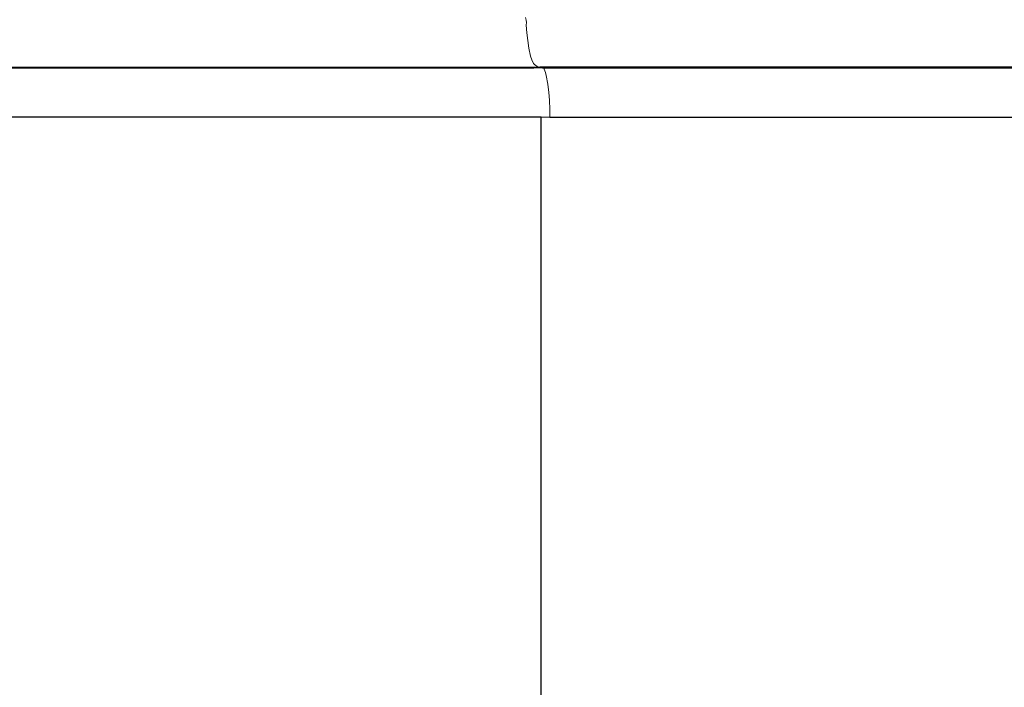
# Model space of a CAD drawing. Header units: inches. Extents: x 0 to 612, y 155 to 655.
# Tile 39 of 79: x 211 to 231, y 241 to 254. Entities that reach past the tile are written whole.
import ezdxf

# ---------------------------------------------------------------- set-up
doc = ezdxf.new("R2010")
doc.units = ezdxf.units.IN
doc.header["$MEASUREMENT"] = 0
doc.layers.add('Layer 1', color=7, linetype='Continuous')

# ---------------------------------------------------------------- blocks, each defined once
blk = doc.blocks.new('block 1795')
at = {"layer": 'Layer 1', "color": 7, "lineweight": 25}
blk.add_lwpolyline([(221.174, 252.319), (141.594, 252.319)], dxfattribs=at)
blk = doc.blocks.new('block 1794')
at = {"layer": 'Layer 1'}
blk.add_blockref('block 1795', (0, 0), dxfattribs=at)
blk = doc.blocks.new('block 1793')
at = {"layer": 'Layer 1'}
blk.add_blockref('block 1794', (0, 0), dxfattribs=at)
blk = doc.blocks.new('block 1801')
at = {"layer": 'Layer 1', "color": 7, "lineweight": 25}
blk.add_lwpolyline([(141.594, 253.321), (221.027, 253.321)], dxfattribs=at)
blk = doc.blocks.new('block 1800')
at = {"layer": 'Layer 1'}
blk.add_blockref('block 1801', (0, 0), dxfattribs=at)
blk = doc.blocks.new('block 1799')
at = {"layer": 'Layer 1'}
blk.add_blockref('block 1800', (0, 0), dxfattribs=at)
blk = doc.blocks.new('block 1804')
at = {"layer": 'Layer 1', "color": 7, "lineweight": 25}
blk.add_lwpolyline([(221.174, 234.391), (221.174, 252.319)], dxfattribs=at)
blk = doc.blocks.new('block 1803')
at = {"layer": 'Layer 1'}
blk.add_blockref('block 1804', (0, 0), dxfattribs=at)
blk = doc.blocks.new('block 1802')
at = {"layer": 'Layer 1'}
blk.add_blockref('block 1803', (0, 0), dxfattribs=at)
blk = doc.blocks.new('block 1846')
at = {"layer": 'Layer 1', "color": 7, "lineweight": 25}
blk.add_lwpolyline([(141.594, 253.337), (221.146, 253.337)], dxfattribs=at)
blk = doc.blocks.new('block 1845')
at = {"layer": 'Layer 1'}
blk.add_blockref('block 1846', (0, 0), dxfattribs=at)
blk = doc.blocks.new('block 1844')
at = {"layer": 'Layer 1'}
blk.add_blockref('block 1845', (0, 0), dxfattribs=at)
blk = doc.blocks.new('block 1849')
at = {"layer": 'Layer 1', "color": 7, "lineweight": 25}
blk.add_lwpolyline([(221.202, 253.321), (221.146, 253.337)], dxfattribs=at)
blk = doc.blocks.new('block 1848')
at = {"layer": 'Layer 1'}
blk.add_blockref('block 1849', (0, 0), dxfattribs=at)
blk = doc.blocks.new('block 1847')
at = {"layer": 'Layer 1'}
blk.add_blockref('block 1848', (0, 0), dxfattribs=at)
blk = doc.blocks.new('block 1852')
at = {"layer": 'Layer 1', "lineweight": 0}
for points in [[(221.178, 253.321)], [(221.202, 253.321)]]:
    blk.add_lwpolyline(points, dxfattribs=at)
blk.add_open_spline([(221.202, 253.321), (221.202, 253.321), (221.178, 253.321), (221.178, 253.321), (221.178, 253.321), (221.202, 253.321), (221.202, 253.321)], degree=3, knots=[0, 0, 0, 0, 1, 1, 1, 2, 2, 2, 2], dxfattribs=at)
blk = doc.blocks.new('block 1853')
at = {"layer": 'Layer 1', "lineweight": 0}
for points in [[(221.154, 253.321)], [(221.178, 253.321)]]:
    blk.add_lwpolyline(points, dxfattribs=at)
blk.add_open_spline([(221.178, 253.321), (221.178, 253.321), (221.154, 253.321), (221.154, 253.321), (221.154, 253.321), (221.178, 253.321), (221.178, 253.321)], degree=3, knots=[0, 0, 0, 0, 1, 1, 1, 2, 2, 2, 2], dxfattribs=at)
blk = doc.blocks.new('block 1854')
at = {"layer": 'Layer 1', "lineweight": 0}
for points in [[(221.128, 253.321)], [(221.154, 253.321)]]:
    blk.add_lwpolyline(points, dxfattribs=at)
blk.add_open_spline([(221.154, 253.321), (221.154, 253.321), (221.128, 253.321), (221.128, 253.321), (221.128, 253.321), (221.154, 253.321), (221.154, 253.321)], degree=3, knots=[0, 0, 0, 0, 1, 1, 1, 2, 2, 2, 2], dxfattribs=at)
blk = doc.blocks.new('block 1855')
at = {"layer": 'Layer 1', "lineweight": 0}
for points in [[(221.102, 253.321)], [(221.128, 253.321)]]:
    blk.add_lwpolyline(points, dxfattribs=at)
blk.add_open_spline([(221.128, 253.321), (221.128, 253.321), (221.102, 253.321), (221.102, 253.321), (221.102, 253.321), (221.128, 253.321), (221.128, 253.321)], degree=3, knots=[0, 0, 0, 0, 1, 1, 1, 2, 2, 2, 2], dxfattribs=at)
blk = doc.blocks.new('block 1856')
at = {"layer": 'Layer 1', "lineweight": 0}
for points in [[(221.074, 253.321)], [(221.102, 253.321)]]:
    blk.add_lwpolyline(points, dxfattribs=at)
blk.add_open_spline([(221.102, 253.321), (221.102, 253.321), (221.074, 253.321), (221.074, 253.321), (221.074, 253.321), (221.102, 253.321), (221.102, 253.321)], degree=3, knots=[0, 0, 0, 0, 1, 1, 1, 2, 2, 2, 2], dxfattribs=at)
blk = doc.blocks.new('block 1857')
at = {"layer": 'Layer 1', "lineweight": 0}
for points in [[(221.051, 253.321)], [(221.074, 253.321)]]:
    blk.add_lwpolyline(points, dxfattribs=at)
blk.add_open_spline([(221.074, 253.321), (221.074, 253.321), (221.051, 253.321), (221.051, 253.321), (221.051, 253.321), (221.074, 253.321), (221.074, 253.321)], degree=3, knots=[0, 0, 0, 0, 1, 1, 1, 2, 2, 2, 2], dxfattribs=at)
blk = doc.blocks.new('block 1858')
at = {"layer": 'Layer 1', "lineweight": 0}
for points in [[(221.027, 253.321)], [(221.051, 253.321)]]:
    blk.add_lwpolyline(points, dxfattribs=at)
blk.add_open_spline([(221.051, 253.321), (221.051, 253.321), (221.027, 253.321), (221.027, 253.321), (221.027, 253.321), (221.051, 253.321), (221.051, 253.321)], degree=3, knots=[0, 0, 0, 0, 1, 1, 1, 2, 2, 2, 2], dxfattribs=at)
blk = doc.blocks.new('block 1851')
at = {"layer": 'Layer 1'}
for name in ['block 1858', 'block 1857', 'block 1856', 'block 1855', 'block 1854', 'block 1853', 'block 1852']:
    blk.add_blockref(name, (0, 0), dxfattribs=at)
blk = doc.blocks.new('block 1850')
at = {"layer": 'Layer 1'}
blk.add_blockref('block 1851', (0, 0), dxfattribs=at)
blk = doc.blocks.new('block 1923')
at = {"layer": 'Layer 1', "lineweight": 0}
for points in [[(221.115, 253.342)], [(221.146, 253.337)]]:
    blk.add_lwpolyline(points, dxfattribs=at)
blk.add_open_spline([(221.146, 253.337), (221.146, 253.337), (221.115, 253.342), (221.115, 253.342), (221.115, 253.342), (221.146, 253.337), (221.146, 253.337)], degree=3, knots=[0, 0, 0, 0, 1, 1, 1, 2, 2, 2, 2], dxfattribs=at)
blk = doc.blocks.new('block 1924')
at = {"layer": 'Layer 1', "lineweight": 0}
for points in [[(221.087, 253.352)], [(221.115, 253.342)]]:
    blk.add_lwpolyline(points, dxfattribs=at)
blk.add_open_spline([(221.115, 253.342), (221.115, 253.342), (221.087, 253.352), (221.087, 253.352), (221.087, 253.352), (221.115, 253.342), (221.115, 253.342)], degree=3, knots=[0, 0, 0, 0, 1, 1, 1, 2, 2, 2, 2], dxfattribs=at)
blk = doc.blocks.new('block 1925')
at = {"layer": 'Layer 1', "lineweight": 0}
for points in [[(221.062, 253.366)], [(221.087, 253.352)]]:
    blk.add_lwpolyline(points, dxfattribs=at)
blk.add_open_spline([(221.087, 253.352), (221.087, 253.352), (221.062, 253.366), (221.062, 253.366), (221.062, 253.366), (221.087, 253.352), (221.087, 253.352)], degree=3, knots=[0, 0, 0, 0, 1, 1, 1, 2, 2, 2, 2], dxfattribs=at)
blk = doc.blocks.new('block 1926')
at = {"layer": 'Layer 1', "lineweight": 0}
for points in [[(221.038, 253.385)], [(221.062, 253.366)]]:
    blk.add_lwpolyline(points, dxfattribs=at)
blk.add_open_spline([(221.062, 253.366), (221.062, 253.366), (221.038, 253.385), (221.038, 253.385), (221.038, 253.385), (221.062, 253.366), (221.062, 253.366)], degree=3, knots=[0, 0, 0, 0, 1, 1, 1, 2, 2, 2, 2], dxfattribs=at)
blk = doc.blocks.new('block 1927')
at = {"layer": 'Layer 1', "lineweight": 0}
for points in [[(221.019, 253.407)], [(221.038, 253.385)]]:
    blk.add_lwpolyline(points, dxfattribs=at)
blk.add_open_spline([(221.038, 253.385), (221.038, 253.385), (221.019, 253.407), (221.019, 253.407), (221.019, 253.407), (221.038, 253.385), (221.038, 253.385)], degree=3, knots=[0, 0, 0, 0, 1, 1, 1, 2, 2, 2, 2], dxfattribs=at)
blk = doc.blocks.new('block 1928')
at = {"layer": 'Layer 1', "lineweight": 0}
for points in [[(220.983, 253.48)], [(221.019, 253.407)]]:
    blk.add_lwpolyline(points, dxfattribs=at)
blk.add_open_spline([(221.019, 253.407), (221.019, 253.407), (220.983, 253.48), (220.983, 253.48), (220.983, 253.48), (221.019, 253.407), (221.019, 253.407)], degree=3, knots=[0, 0, 0, 0, 1, 1, 1, 2, 2, 2, 2], dxfattribs=at)
blk = doc.blocks.new('block 1929')
at = {"layer": 'Layer 1', "lineweight": 0}
for points in [[(220.958, 253.559)], [(220.983, 253.48)]]:
    blk.add_lwpolyline(points, dxfattribs=at)
blk.add_open_spline([(220.983, 253.48), (220.983, 253.48), (220.958, 253.559), (220.958, 253.559), (220.958, 253.559), (220.983, 253.48), (220.983, 253.48)], degree=3, knots=[0, 0, 0, 0, 1, 1, 1, 2, 2, 2, 2], dxfattribs=at)
blk = doc.blocks.new('block 1930')
at = {"layer": 'Layer 1', "lineweight": 0}
for points in [[(220.924, 253.719)], [(220.958, 253.559)]]:
    blk.add_lwpolyline(points, dxfattribs=at)
blk.add_open_spline([(220.958, 253.559), (220.958, 253.559), (220.924, 253.719), (220.924, 253.719), (220.924, 253.719), (220.958, 253.559), (220.958, 253.559)], degree=3, knots=[0, 0, 0, 0, 1, 1, 1, 2, 2, 2, 2], dxfattribs=at)
blk = doc.blocks.new('block 1931')
at = {"layer": 'Layer 1', "lineweight": 0}
for points in [[(220.902, 253.876)], [(220.924, 253.719)]]:
    blk.add_lwpolyline(points, dxfattribs=at)
blk.add_open_spline([(220.924, 253.719), (220.924, 253.719), (220.902, 253.876), (220.902, 253.876), (220.902, 253.876), (220.924, 253.719), (220.924, 253.719)], degree=3, knots=[0, 0, 0, 0, 1, 1, 1, 2, 2, 2, 2], dxfattribs=at)
blk = doc.blocks.new('block 1932')
at = {"layer": 'Layer 1', "lineweight": 0}
for points in [[(220.886, 254.03)], [(220.902, 253.876)]]:
    blk.add_lwpolyline(points, dxfattribs=at)
blk.add_open_spline([(220.902, 253.876), (220.902, 253.876), (220.886, 254.03), (220.886, 254.03), (220.886, 254.03), (220.902, 253.876), (220.902, 253.876)], degree=3, knots=[0, 0, 0, 0, 1, 1, 1, 2, 2, 2, 2], dxfattribs=at)
blk = doc.blocks.new('block 1933')
at = {"layer": 'Layer 1', "lineweight": 0}
for points in [[(220.872, 254.188)], [(220.886, 254.03)]]:
    blk.add_lwpolyline(points, dxfattribs=at)
blk.add_open_spline([(220.886, 254.03), (220.886, 254.03), (220.872, 254.188), (220.872, 254.188), (220.872, 254.188), (220.886, 254.03), (220.886, 254.03)], degree=3, knots=[0, 0, 0, 0, 1, 1, 1, 2, 2, 2, 2], dxfattribs=at)
blk = doc.blocks.new('block 1934')
at = {"layer": 'Layer 1', "lineweight": 0}
for points in [[(220.874, 254.239)], [(220.872, 254.188)]]:
    blk.add_lwpolyline(points, dxfattribs=at)
blk.add_open_spline([(220.872, 254.188), (220.872, 254.188), (220.874, 254.239), (220.874, 254.239), (220.874, 254.239), (220.872, 254.188), (220.872, 254.188)], degree=3, knots=[0, 0, 0, 0, 1, 1, 1, 2, 2, 2, 2], dxfattribs=at)
blk = doc.blocks.new('block 1935')
at = {"layer": 'Layer 1', "lineweight": 0}
for points in [[(220.867, 254.289)], [(220.874, 254.239)]]:
    blk.add_lwpolyline(points, dxfattribs=at)
blk.add_open_spline([(220.874, 254.239), (220.874, 254.239), (220.867, 254.289), (220.867, 254.289), (220.867, 254.289), (220.874, 254.239), (220.874, 254.239)], degree=3, knots=[0, 0, 0, 0, 1, 1, 1, 2, 2, 2, 2], dxfattribs=at)
blk = doc.blocks.new('block 1936')
at = {"layer": 'Layer 1', "lineweight": 0}
for points in [[(220.854, 254.339)], [(220.867, 254.289)]]:
    blk.add_lwpolyline(points, dxfattribs=at)
blk.add_open_spline([(220.867, 254.289), (220.867, 254.289), (220.854, 254.339), (220.854, 254.339), (220.854, 254.339), (220.867, 254.289), (220.867, 254.289)], degree=3, knots=[0, 0, 0, 0, 1, 1, 1, 2, 2, 2, 2], dxfattribs=at)
blk = doc.blocks.new('block 1922')
at = {"layer": 'Layer 1'}
for name in ['block 1936', 'block 1935', 'block 1934', 'block 1933', 'block 1932', 'block 1931', 'block 1930', 'block 1929', 'block 1928', 'block 1927', 'block 1926', 'block 1925', 'block 1924', 'block 1923']:
    blk.add_blockref(name, (0, 0), dxfattribs=at)
blk = doc.blocks.new('block 1921')
at = {"layer": 'Layer 1'}
blk.add_blockref('block 1922', (0, 0), dxfattribs=at)
blk = doc.blocks.new('block 1939')
at = {"layer": 'Layer 1'}
h = blk.add_hatch(color=7, dxfattribs=at)
h.dxf.hatch_style = 2
edge = h.paths.add_edge_path()
edge.add_spline(control_points=[(221.146, 253.337), (221.146, 253.337), (221.146, 253.337), (221.146, 253.337), (221.146, 253.337), (221.146, 253.337), (221.146, 253.337), (221.146, 253.337), (221.146, 253.337), (221.146, 253.337), (221.146, 253.337), (221.146, 253.337), (221.146, 253.337), (221.146, 253.337), (221.146, 253.337), (221.146, 253.337), (221.146, 253.337), (221.146, 253.337), (221.146, 253.337), (221.146, 253.337), (221.146, 253.337), (221.146, 253.337), (221.146, 253.337), (221.146, 253.337), (221.146, 253.337)], knot_values=[0, 0, 0, 0, 1, 1, 1, 2, 2, 2, 3, 3, 3, 4, 4, 4, 5, 5, 5, 6, 6, 6, 7, 7, 7, 8, 8, 8, 8], degree=3, periodic=1)
blk = doc.blocks.new('block 1938')
at = {"layer": 'Layer 1'}
blk.add_blockref('block 1939', (0, 0), dxfattribs=at)
blk = doc.blocks.new('block 1937')
at = {"layer": 'Layer 1'}
blk.add_blockref('block 1938', (0, 0), dxfattribs=at)
blk = doc.blocks.new('block 2782')
at = {"layer": 'Layer 1', "lineweight": 0}
for points in [[(221.202, 253.321)], [(221.207, 253.321)]]:
    blk.add_lwpolyline(points, dxfattribs=at)
blk.add_open_spline([(221.202, 253.321), (221.202, 253.321), (221.207, 253.321), (221.207, 253.321), (221.207, 253.321), (221.202, 253.321), (221.202, 253.321)], degree=3, knots=[0, 0, 0, 0, 1, 1, 1, 2, 2, 2, 2], dxfattribs=at)
blk = doc.blocks.new('block 2783')
at = {"layer": 'Layer 1', "lineweight": 0}
for points in [[(221.207, 253.321)], [(221.212, 253.321)]]:
    blk.add_lwpolyline(points, dxfattribs=at)
blk.add_open_spline([(221.207, 253.321), (221.207, 253.321), (221.212, 253.321), (221.212, 253.321), (221.212, 253.321), (221.207, 253.321), (221.207, 253.321)], degree=3, knots=[0, 0, 0, 0, 1, 1, 1, 2, 2, 2, 2], dxfattribs=at)
blk = doc.blocks.new('block 2784')
at = {"layer": 'Layer 1', "lineweight": 0}
for points in [[(221.212, 253.321)], [(221.217, 253.318)]]:
    blk.add_lwpolyline(points, dxfattribs=at)
blk.add_open_spline([(221.212, 253.321), (221.212, 253.321), (221.217, 253.318), (221.217, 253.318), (221.217, 253.318), (221.212, 253.321), (221.212, 253.321)], degree=3, knots=[0, 0, 0, 0, 1, 1, 1, 2, 2, 2, 2], dxfattribs=at)
blk = doc.blocks.new('block 2785')
at = {"layer": 'Layer 1', "lineweight": 0}
for points in [[(221.217, 253.318)], [(221.222, 253.315)]]:
    blk.add_lwpolyline(points, dxfattribs=at)
blk.add_open_spline([(221.217, 253.318), (221.217, 253.318), (221.222, 253.315), (221.222, 253.315), (221.222, 253.315), (221.217, 253.318), (221.217, 253.318)], degree=3, knots=[0, 0, 0, 0, 1, 1, 1, 2, 2, 2, 2], dxfattribs=at)
blk = doc.blocks.new('block 2786')
at = {"layer": 'Layer 1', "lineweight": 0}
for points in [[(221.222, 253.315)], [(221.226, 253.312)]]:
    blk.add_lwpolyline(points, dxfattribs=at)
blk.add_open_spline([(221.222, 253.315), (221.222, 253.315), (221.226, 253.312), (221.226, 253.312), (221.226, 253.312), (221.222, 253.315), (221.222, 253.315)], degree=3, knots=[0, 0, 0, 0, 1, 1, 1, 2, 2, 2, 2], dxfattribs=at)
blk = doc.blocks.new('block 2787')
at = {"layer": 'Layer 1', "lineweight": 0}
for points in [[(221.226, 253.312)], [(221.23, 253.308)]]:
    blk.add_lwpolyline(points, dxfattribs=at)
blk.add_open_spline([(221.226, 253.312), (221.226, 253.312), (221.23, 253.308), (221.23, 253.308), (221.23, 253.308), (221.226, 253.312), (221.226, 253.312)], degree=3, knots=[0, 0, 0, 0, 1, 1, 1, 2, 2, 2, 2], dxfattribs=at)
blk = doc.blocks.new('block 2788')
at = {"layer": 'Layer 1', "lineweight": 0}
for points in [[(221.23, 253.308)], [(221.232, 253.304)]]:
    blk.add_lwpolyline(points, dxfattribs=at)
blk.add_open_spline([(221.23, 253.308), (221.23, 253.308), (221.232, 253.304), (221.232, 253.304), (221.232, 253.304), (221.23, 253.308), (221.23, 253.308)], degree=3, knots=[0, 0, 0, 0, 1, 1, 1, 2, 2, 2, 2], dxfattribs=at)
blk = doc.blocks.new('block 2789')
at = {"layer": 'Layer 1', "lineweight": 0}
for points in [[(221.232, 253.304)], [(221.234, 253.297)]]:
    blk.add_lwpolyline(points, dxfattribs=at)
blk.add_open_spline([(221.232, 253.304), (221.232, 253.304), (221.234, 253.297), (221.234, 253.297), (221.234, 253.297), (221.232, 253.304), (221.232, 253.304)], degree=3, knots=[0, 0, 0, 0, 1, 1, 1, 2, 2, 2, 2], dxfattribs=at)
blk = doc.blocks.new('block 2790')
at = {"layer": 'Layer 1', "lineweight": 0}
for points in [[(221.234, 253.297)], [(221.234, 253.293)]]:
    blk.add_lwpolyline(points, dxfattribs=at)
blk.add_open_spline([(221.234, 253.297), (221.234, 253.297), (221.234, 253.293), (221.234, 253.293), (221.234, 253.293), (221.234, 253.297), (221.234, 253.297)], degree=3, knots=[0, 0, 0, 0, 1, 1, 1, 2, 2, 2, 2], dxfattribs=at)
blk = doc.blocks.new('block 2791')
at = {"layer": 'Layer 1', "lineweight": 0}
for points in [[(221.234, 253.293)], [(221.259, 253.229)]]:
    blk.add_lwpolyline(points, dxfattribs=at)
blk.add_open_spline([(221.234, 253.293), (221.234, 253.293), (221.259, 253.229), (221.259, 253.229), (221.259, 253.229), (221.234, 253.293), (221.234, 253.293)], degree=3, knots=[0, 0, 0, 0, 1, 1, 1, 2, 2, 2, 2], dxfattribs=at)
blk = doc.blocks.new('block 2792')
at = {"layer": 'Layer 1', "lineweight": 0}
for points in [[(221.259, 253.229)], [(221.276, 253.162)]]:
    blk.add_lwpolyline(points, dxfattribs=at)
blk.add_open_spline([(221.259, 253.229), (221.259, 253.229), (221.276, 253.162), (221.276, 253.162), (221.276, 253.162), (221.259, 253.229), (221.259, 253.229)], degree=3, knots=[0, 0, 0, 0, 1, 1, 1, 2, 2, 2, 2], dxfattribs=at)
blk = doc.blocks.new('block 2793')
at = {"layer": 'Layer 1', "lineweight": 0}
for points in [[(221.276, 253.162)], [(221.308, 252.993)]]:
    blk.add_lwpolyline(points, dxfattribs=at)
blk.add_open_spline([(221.276, 253.162), (221.276, 253.162), (221.308, 252.993), (221.308, 252.993), (221.308, 252.993), (221.276, 253.162), (221.276, 253.162)], degree=3, knots=[0, 0, 0, 0, 1, 1, 1, 2, 2, 2, 2], dxfattribs=at)
blk = doc.blocks.new('block 2794')
at = {"layer": 'Layer 1', "lineweight": 0}
for points in [[(221.308, 252.993)], [(221.328, 252.822)]]:
    blk.add_lwpolyline(points, dxfattribs=at)
blk.add_open_spline([(221.308, 252.993), (221.308, 252.993), (221.328, 252.822), (221.328, 252.822), (221.328, 252.822), (221.308, 252.993), (221.308, 252.993)], degree=3, knots=[0, 0, 0, 0, 1, 1, 1, 2, 2, 2, 2], dxfattribs=at)
blk = doc.blocks.new('block 2795')
at = {"layer": 'Layer 1', "lineweight": 0}
for points in [[(221.328, 252.822)], [(221.34, 252.665)]]:
    blk.add_lwpolyline(points, dxfattribs=at)
blk.add_open_spline([(221.328, 252.822), (221.328, 252.822), (221.34, 252.665), (221.34, 252.665), (221.34, 252.665), (221.328, 252.822), (221.328, 252.822)], degree=3, knots=[0, 0, 0, 0, 1, 1, 1, 2, 2, 2, 2], dxfattribs=at)
blk = doc.blocks.new('block 2796')
at = {"layer": 'Layer 1', "lineweight": 0}
for points in [[(221.34, 252.665)], [(221.349, 252.478)]]:
    blk.add_lwpolyline(points, dxfattribs=at)
blk.add_open_spline([(221.34, 252.665), (221.34, 252.665), (221.349, 252.478), (221.349, 252.478), (221.349, 252.478), (221.34, 252.665), (221.34, 252.665)], degree=3, knots=[0, 0, 0, 0, 1, 1, 1, 2, 2, 2, 2], dxfattribs=at)
blk = doc.blocks.new('block 2797')
at = {"layer": 'Layer 1', "lineweight": 0}
for points in [[(221.349, 252.478)], [(221.35, 252.319)]]:
    blk.add_lwpolyline(points, dxfattribs=at)
blk.add_open_spline([(221.349, 252.478), (221.349, 252.478), (221.35, 252.319), (221.35, 252.319), (221.35, 252.319), (221.349, 252.478), (221.349, 252.478)], degree=3, knots=[0, 0, 0, 0, 1, 1, 1, 2, 2, 2, 2], dxfattribs=at)
blk = doc.blocks.new('block 2781')
at = {"layer": 'Layer 1'}
for name in ['block 2782', 'block 2783', 'block 2784', 'block 2785', 'block 2786', 'block 2787', 'block 2788', 'block 2789', 'block 2790', 'block 2791', 'block 2792', 'block 2793', 'block 2794', 'block 2795', 'block 2796', 'block 2797']:
    blk.add_blockref(name, (0, 0), dxfattribs=at)
blk = doc.blocks.new('block 2780')
at = {"layer": 'Layer 1'}
blk.add_blockref('block 2781', (0, 0), dxfattribs=at)
blk = doc.blocks.new('block 2809')
at = {"layer": 'Layer 1', "lineweight": 0}
for points in [[(221.174, 252.319)], [(221.197, 252.319)]]:
    blk.add_lwpolyline(points, dxfattribs=at)
blk.add_open_spline([(221.174, 252.319), (221.174, 252.319), (221.197, 252.319), (221.197, 252.319), (221.197, 252.319), (221.174, 252.319), (221.174, 252.319)], degree=3, knots=[0, 0, 0, 0, 1, 1, 1, 2, 2, 2, 2], dxfattribs=at)
blk = doc.blocks.new('block 2810')
at = {"layer": 'Layer 1', "lineweight": 0}
for points in [[(221.197, 252.319)], [(221.221, 252.319)]]:
    blk.add_lwpolyline(points, dxfattribs=at)
blk.add_open_spline([(221.197, 252.319), (221.197, 252.319), (221.221, 252.319), (221.221, 252.319), (221.221, 252.319), (221.197, 252.319), (221.197, 252.319)], degree=3, knots=[0, 0, 0, 0, 1, 1, 1, 2, 2, 2, 2], dxfattribs=at)
blk = doc.blocks.new('block 2811')
at = {"layer": 'Layer 1', "lineweight": 0}
for points in [[(221.221, 252.319)], [(221.249, 252.319)]]:
    blk.add_lwpolyline(points, dxfattribs=at)
blk.add_open_spline([(221.221, 252.319), (221.221, 252.319), (221.249, 252.319), (221.249, 252.319), (221.249, 252.319), (221.221, 252.319), (221.221, 252.319)], degree=3, knots=[0, 0, 0, 0, 1, 1, 1, 2, 2, 2, 2], dxfattribs=at)
blk = doc.blocks.new('block 2812')
at = {"layer": 'Layer 1', "lineweight": 0}
for points in [[(221.249, 252.319)], [(221.275, 252.319)]]:
    blk.add_lwpolyline(points, dxfattribs=at)
blk.add_open_spline([(221.249, 252.319), (221.249, 252.319), (221.275, 252.319), (221.275, 252.319), (221.275, 252.319), (221.249, 252.319), (221.249, 252.319)], degree=3, knots=[0, 0, 0, 0, 1, 1, 1, 2, 2, 2, 2], dxfattribs=at)
blk = doc.blocks.new('block 2813')
at = {"layer": 'Layer 1', "lineweight": 0}
for points in [[(221.275, 252.319)], [(221.301, 252.319)]]:
    blk.add_lwpolyline(points, dxfattribs=at)
blk.add_open_spline([(221.275, 252.319), (221.275, 252.319), (221.301, 252.319), (221.301, 252.319), (221.301, 252.319), (221.275, 252.319), (221.275, 252.319)], degree=3, knots=[0, 0, 0, 0, 1, 1, 1, 2, 2, 2, 2], dxfattribs=at)
blk = doc.blocks.new('block 2814')
at = {"layer": 'Layer 1', "lineweight": 0}
for points in [[(221.301, 252.319)], [(221.326, 252.319)]]:
    blk.add_lwpolyline(points, dxfattribs=at)
blk.add_open_spline([(221.301, 252.319), (221.301, 252.319), (221.326, 252.319), (221.326, 252.319), (221.326, 252.319), (221.301, 252.319), (221.301, 252.319)], degree=3, knots=[0, 0, 0, 0, 1, 1, 1, 2, 2, 2, 2], dxfattribs=at)
blk = doc.blocks.new('block 2815')
at = {"layer": 'Layer 1', "lineweight": 0}
for points in [[(221.326, 252.319)], [(221.35, 252.319)]]:
    blk.add_lwpolyline(points, dxfattribs=at)
blk.add_open_spline([(221.326, 252.319), (221.326, 252.319), (221.35, 252.319), (221.35, 252.319), (221.35, 252.319), (221.326, 252.319), (221.326, 252.319)], degree=3, knots=[0, 0, 0, 0, 1, 1, 1, 2, 2, 2, 2], dxfattribs=at)
blk = doc.blocks.new('block 2808')
at = {"layer": 'Layer 1'}
for name in ['block 2809', 'block 2810', 'block 2811', 'block 2812', 'block 2813', 'block 2814', 'block 2815']:
    blk.add_blockref(name, (0, 0), dxfattribs=at)
blk = doc.blocks.new('block 2807')
at = {"layer": 'Layer 1'}
blk.add_blockref('block 2808', (0, 0), dxfattribs=at)
blk = doc.blocks.new('block 7471')
at = {"layer": 'Layer 1', "color": 7, "lineweight": 25}
blk.add_lwpolyline([(221.202, 253.321), (282.162, 253.321)], dxfattribs=at)
blk = doc.blocks.new('block 7470')
at = {"layer": 'Layer 1'}
blk.add_blockref('block 7471', (0, 0), dxfattribs=at)
blk = doc.blocks.new('block 7469')
at = {"layer": 'Layer 1'}
blk.add_blockref('block 7470', (0, 0), dxfattribs=at)
blk = doc.blocks.new('block 7474')
at = {"layer": 'Layer 1', "color": 7, "lineweight": 25}
blk.add_lwpolyline([(221.35, 252.319), (283.07, 252.319)], dxfattribs=at)
blk = doc.blocks.new('block 7473')
at = {"layer": 'Layer 1'}
blk.add_blockref('block 7474', (0, 0), dxfattribs=at)
blk = doc.blocks.new('block 7472')
at = {"layer": 'Layer 1'}
blk.add_blockref('block 7473', (0, 0), dxfattribs=at)
blk = doc.blocks.new('block 7567')
at = {"layer": 'Layer 1', "color": 7, "lineweight": 25}
blk.add_lwpolyline([(281.986, 253.337), (221.146, 253.337)], dxfattribs=at)
blk = doc.blocks.new('block 7566')
at = {"layer": 'Layer 1'}
blk.add_blockref('block 7567', (0, 0), dxfattribs=at)
blk = doc.blocks.new('block 7565')
at = {"layer": 'Layer 1'}
blk.add_blockref('block 7566', (0, 0), dxfattribs=at)
blk = doc.blocks.new('block 921')
at = {"layer": 'Layer 1'}
for name in ['block 1921', 'block 1844', 'block 1799', 'block 1850', 'block 1847', 'block 1937', 'block 7565', 'block 2780', 'block 7469', 'block 1793', 'block 1802', 'block 2807', 'block 7472']:
    blk.add_blockref(name, (0, 0), dxfattribs=at)
blk = doc.blocks.new('block 920')
at = {"layer": 'Layer 1'}
blk.add_blockref('block 921', (0, 0), dxfattribs=at)
blk = doc.blocks.new('block 2')
at = {"layer": 'Layer 1'}
blk.add_blockref('block 920', (0, 0), dxfattribs=at)

msp = doc.modelspace()

# ---------------------------------------------------------------- block references
at = {"layer": 'Layer 1'}
msp.add_blockref('block 2', (0, 0), dxfattribs=at)

doc.saveas('drawing.dxf')
